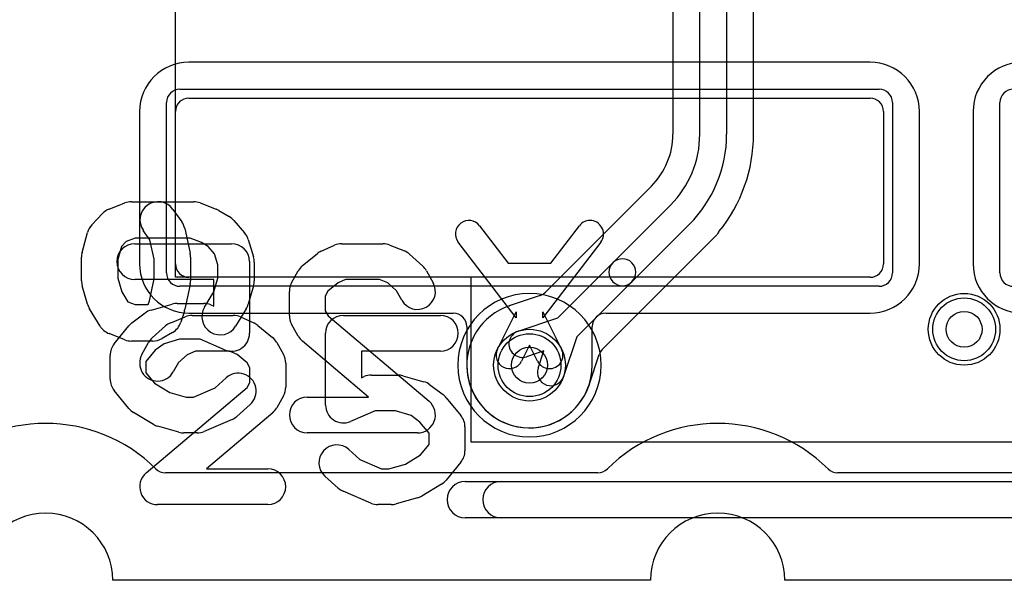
# Model space of a CAD drawing. Extents: x 0 to 30.5, y 0 to 20.
# Tile 8 of 17: x 19.5 to 25, y 0 to 3.1. Entities that reach past the tile are written whole.
import ezdxf

# ---------------------------------------------------------------- set-up
doc = ezdxf.new("R2010")
doc.units = 0
for name, color, linetype in [('Hole', 1, 'CONTINUOUS'), ('L1', 3, 'CONTINUOUS'), ('L2', 3, 'CONTINUOUS'), ('L4', 3, 'CONTINUOUS'), ('MetalMask-A', 176, 'CONTINUOUS'), ('Outline', 7, 'CONTINUOUS'), ('PartsArea-A', 111, 'CONTINUOUS'), ('PartsSilk-A', 221, 'CONTINUOUS'), ('PartsSilk-B', 221, 'CONTINUOUS'), ('Resist-A', 2, 'CONTINUOUS'), ('Resist-B', 2, 'CONTINUOUS'), ('Silk-A', 140, 'CONTINUOUS'), ('Silk-B', 140, 'CONTINUOUS')]:
    doc.layers.add(name, color=color, linetype=linetype)

msp = doc.modelspace()

# ---------------------------------------------------------------- linework, layer by layer
at = {"layer": 'Hole'}
for centre in [(24.8, 1.4), (22.375, 1.2)]:
    msp.add_circle(centre, 0.1, dxfattribs=at)
at = {"layer": 'L1'}
for p, q in [((24.275, 2.89004), (20.475, 2.89004)), ((20.475, 2.69), (24.275, 2.69)), ((20.19996, 2.615), (20.19996, 1.765)), ((20.4, 1.765), (20.4, 2.615)), ((24.35, 2.615), (24.35, 1.765)), ((24.55004, 1.765), (24.55004, 2.615)), ((24.84996, 2.615), (24.84996, 1.765)), ((22.09689, 1.9775), (22.25638, 1.76877)), ((22.49362, 1.76877), (22.65311, 1.9775)), ((22.3, 1.46463), (21.97771, 1.88642)), ((22.77229, 1.88642), (22.45, 1.46463)), ((22.25638, 1.76877), (22.49362, 1.76877)), ((24.275, 1.69), (20.475, 1.69)), ((20.475, 1.48996), (21.94998, 1.48996)), ((22.19604, 1.28929), (22.3, 1.49766)), ((22.3, 1.49766), (22.3, 1.46463)), ((22.45, 1.46463), (22.45, 1.49766)), ((22.45, 1.49766), (22.55396, 1.28929)), ((22.80002, 1.48996), (24.275, 1.48996)), ((22.02495, 1.41499), (22.02495, 1.2)), ((22.72505, 1.20001), (22.72505, 1.41499)), ((22.375, 1.312), (22.33026, 1.22233)), ((22.41974, 1.22233), (22.375, 1.312)), ((22.75651, 0.6), (20.34349, 0.6)), ((29, 0.6), (24.09349, 0.6))]:
    msp.add_line(p, q, dxfattribs=at)
for centre in [(24.8, 1.4), (22.375, 1.2)]:
    msp.add_circle(centre, 0.2, dxfattribs=at)
for centre, radius, start, end in [((20.475, 2.615), 0.27504, 90, 180), ((24.275, 2.615), 0.27504, 0, 90), ((25.125, 2.615), 0.27504, 90, 180), ((20.475, 2.615), 0.075, 90, 180), ((24.275, 2.615), 0.075, 0, 90), ((22.0373, 1.93196), 0.075, 37.38786, -142.61669), ((22.7127, 1.93196), 0.075, -37.38786, 142.61669), ((20.475, 1.765), 0.27504, 180, -90), ((20.475, 1.765), 0.075, 180, -90), ((24.275, 1.765), 0.27504, -90, 0), ((24.275, 1.765), 0.075, -90, 0), ((25.125, 1.765), 0.27504, 180, -90), ((21.94998, 1.41499), 0.07497, 0, 90), ((22.80002, 1.41499), 0.07497, 90, 180), ((22.26315, 1.25581), 0.075, 153.4862, -26.51596), ((22.48685, 1.25581), 0.075, -153.4862, 26.51596), ((22.375, 1.20001), 0.35005, -179.99836, 0), ((19.675, 0), 0.875, 45.27781, 134.72219), ((23.425, 0), 0.875, 45.27781, 134.72219), ((20.34349, 0.675), 0.075, -134.72452, -90), ((22.75651, 0.675), 0.075, -90, -45.27548), ((24.09349, 0.675), 0.075, -134.72452, -90)]:
    msp.add_arc(centre, radius, start, end, dxfattribs=at)
at = {"layer": 'L2'}
for p, q in [((22.75651, 0.6), (20.34349, 0.6)), ((29, 0.6), (24.09349, 0.6))]:
    msp.add_line(p, q, dxfattribs=at)
msp.add_circle((24.8, 1.4), 0.2, dxfattribs=at)
for centre, radius, start, end in [((22.375, 1.2), 0.40004, 90, -90), ((22.375, 1.2), 0.40004, -90, 90), ((19.675, 0), 0.875, 45.27781, 134.72219), ((23.425, 0), 0.875, 45.27781, 134.72219), ((20.34349, 0.675), 0.075, -134.72452, -90), ((22.75651, 0.675), 0.075, -90, -45.27548), ((24.09349, 0.675), 0.075, -134.72452, -90)]:
    msp.add_arc(centre, radius, start, end, dxfattribs=at)
at = {"layer": 'L4'}
for p, q in [((23.62504, 2.48803), (23.62504, 11.85)), ((23.325, 2.48803), (23.325, 11.58697)), ((23.475, 11.58697), (23.475, 2.48803)), ((23.17496, 5.72496), (23.17496, 2.48803)), ((23.05532, 2.19858), (22.46383, 1.60709)), ((22.84047, 1.77153), (23.16098, 2.09205)), ((23.26704, 1.98598), (22.94653, 1.66547)), ((22.7831, 1.28984), (23.42163, 1.92837)), ((22.53246, 1.46352), (22.84047, 1.77153)), ((22.94653, 1.66547), (22.63852, 1.35746)), ((22.43424, 1.58888), (22.26677, 1.5329)), ((22.43513, 1.58918), (22.43478, 1.58906)), ((22.26657, 1.53283), (22.26479, 1.53223)), ((22.3116, 1.38968), (22.53246, 1.46352)), ((22.63852, 1.35746), (22.56468, 1.1366)), ((22.45419, 1.27919), (22.35916, 1.24742)), ((22.42242, 1.18416), (22.45419, 1.27919)), ((22.70731, 1.08999), (22.76401, 1.25959)), ((22.75651, 0.6), (20.34349, 0.6)), ((29, 0.6), (24.09349, 0.6))]:
    msp.add_line(p, q, dxfattribs=at)
for centre in [(24.8, 1.4), (22.375, 1.2)]:
    msp.add_circle(centre, 0.2, dxfattribs=at)
for centre, radius, start, end in [((22.765, 2.48803), 0.40996, -44.89426, 0), ((22.765, 2.48803), 0.56, -45, 0), ((22.765, 2.48803), 0.71, -45.00057, 0), ((22.76499, 2.48803), 0.86005, -39.1614, 0), ((23.00231, 2.25159), 0.07497, -45, -44.89191), ((23.48998, 1.89756), 0.07497, 140.84126, 155.73567), ((22.8935, 1.7185), 0.075, 135, -45), ((22.8935, 1.7185), 0.075, -45, 135), ((22.41082, 1.6601), 0.07497, -71.07928, -45), ((22.41047, 1.65998), 0.07497, -71.5143, -71.07928), ((22.37498, 1.19996), 0.35006, 108.7926, -18.44064), ((22.23806, 1.60233), 0.07497, -71.20735, -70.63457), ((22.33538, 1.31855), 0.22504, 108.48487, 108.78358), ((22.24056, 1.60318), 0.07497, -71.75598, -71.14455), ((22.2426, 1.60387), 0.07497, -71.35481, -71.19288), ((22.33538, 1.31855), 0.075, 108.48568, -71.51371), ((22.83511, 1.23582), 0.07497, 136.89709, 161.5143), ((22.83525, 1.23597), 0.07497, 135.15132, 137.0539), ((22.83518, 1.2359), 0.07497, 134.92434, 135.07566), ((22.83525, 1.23597), 0.07497, 134.83787, 135), ((22.83555, 1.23627), 0.07497, 135, 135.16213), ((22.83569, 1.23641), 0.07497, 135, 135.15132), ((22.83567, 1.23639), 0.07497, 134.52444, 134.97838), ((22.49355, 1.16038), 0.075, 161.51432, -18.48629), ((22.77841, 1.06622), 0.07497, 161.5143, 162.12576), ((19.675, 0), 0.875, 45.27781, 134.72219), ((23.425, 0), 0.875, 45.27781, 134.72219), ((20.34349, 0.675), 0.075, -134.72452, -90), ((22.75651, 0.675), 0.075, -90, -45.27548), ((24.09349, 0.675), 0.075, -134.72452, -90)]:
    msp.add_arc(centre, radius, start, end, dxfattribs=at)
at = {"layer": 'MetalMask-A'}
for p, q in [((20.475, 2.69), (24.275, 2.69)), ((20.4, 1.765), (20.4, 2.615)), ((24.35, 2.615), (24.35, 1.765)), ((24.275, 1.69), (20.475, 1.69))]:
    msp.add_line(p, q, dxfattribs=at)
for centre, start, end in [((20.475, 2.615), 90, 180), ((24.275, 2.615), 0, 90), ((20.475, 1.765), 180, -90), ((24.275, 1.765), -90, 0)]:
    msp.add_arc(centre, 0.075, start, end, dxfattribs=at)
at = {"layer": 'Outline'}
for p, q in [((23.05, 0), (20.05, 0)), ((29, 0), (23.8, 0))]:
    msp.add_line(p, q, dxfattribs=at)
for centre in [(19.675, 0), (23.425, 0)]:
    msp.add_arc(centre, 0.375, 0, 180, dxfattribs=at)
at = {"layer": 'PartsArea-A'}
for p, q in [((20.4, 1.69), (20.4, 12.85)), ((22.05, 1.69), (20.4, 1.69)), ((22.05, 0.77), (22.05, 1.69)), ((27.35, 0.77), (22.05, 0.77))]:
    msp.add_line(p, q, dxfattribs=at)
at = {"layer": 'PartsSilk-A'}
for p, q in [((20.02918, 2.07028), (20.1181, 2.10487)), ((20.15493, 2.11178), (20.50071, 2.11178)), ((20.53754, 2.10487), (20.62646, 2.07028)), ((19.93315, 1.98341), (19.99243, 2.04566)), ((20.3858, 2.06923), (20.4352, 2.00006)), ((20.64082, 2.06335), (20.7001, 2.02877)), ((20.72606, 2.00712), (20.78533, 1.93795)), ((19.87895, 1.82897), (19.90859, 1.93963)), ((20.25759, 1.89911), (20.22044, 1.95113)), ((20.45187, 1.9623), (20.48151, 1.82397)), ((20.12396, 1.88912), (20.09817, 1.86203)), ((20.174, 1.90858), (20.12396, 1.88912)), ((20.48164, 1.90858), (20.174, 1.90858)), ((20.28056, 1.79192), (20.25759, 1.89911)), ((20.54534, 1.8838), (20.48164, 1.90858)), ((20.58291, 1.86189), (20.54534, 1.8838)), ((20.80533, 1.90158), (20.83497, 1.80475)), ((20.09817, 1.86203), (20.07869, 1.78931)), ((20.61723, 1.82183), (20.58291, 1.86189)), ((20.63622, 1.75981), (20.61723, 1.82183)), ((19.87549, 1.67126), (19.87549, 1.80268)), ((20.07869, 1.78931), (20.07869, 1.68549)), ((20.28056, 1.68202), (20.28056, 1.79192)), ((20.48376, 1.80268), (20.48376, 1.67126)), ((20.63622, 1.68549), (20.63622, 1.75981)), ((20.83942, 1.77501), (20.83942, 1.67126)), ((20.07869, 1.68549), (20.10062, 1.60874)), ((20.2542, 1.559), (20.28056, 1.68202)), ((20.48151, 1.64997), (20.45187, 1.51164)), ((20.61429, 1.60874), (20.63622, 1.68549)), ((19.90904, 1.5396), (19.8794, 1.64335)), ((20.10062, 1.60874), (20.13477, 1.55295)), ((20.56225, 1.52372), (20.61429, 1.60874)), ((20.83551, 1.64335), (20.80587, 1.5396)), ((20.13477, 1.55295), (20.174, 1.53769)), ((20.24601, 1.53769), (20.24776, 1.53871)), ((20.24776, 1.53871), (20.2542, 1.559)), ((19.97936, 1.41763), (19.92008, 1.51446)), ((20.174, 1.53769), (20.24601, 1.53769)), ((20.44936, 1.50219), (20.4296, 1.43994)), ((20.79484, 1.51447), (20.73557, 1.41764)), ((20.1181, 1.3414), (20.02918, 1.37599)), ((20.38396, 1.38293), (20.32468, 1.34834)), ((20.27348, 1.33449), (20.15493, 1.33449)), ((22.01642, 0.5516), (27.59963, 0.5516)), ((27.59963, 0.3484), (22.01642, 0.3484))]:
    msp.add_line(p, q, dxfattribs=at)
for centre, start, end in [((20.15493, 2.01018), 90, 111.2561), ((20.30312, 2.01018), 35.5344, -144.46624), ((20.50071, 2.01018), 68.74628, 90), ((20.06601, 1.97559), 111.25372, 136.39994), ((20.58963, 1.97559), 59.74519, 68.7439), ((20.00673, 1.91334), 136.39971, 165.00544), ((20.35252, 1.94101), 12.09515, 35.53376), ((20.64891, 1.94101), 40.59334, 59.74356), ((20.70818, 1.87184), 17.02064, 40.59242), ((19.97709, 1.80268), 165.00356, 180), ((20.38216, 1.80268), 0, 12.09391), ((20.73782, 1.77501), 0, 17.01953), ((19.97709, 1.67126), 180, -164.05606), ((20.38216, 1.67126), -12.09515, 0), ((20.73782, 1.67126), -15.94462, 0), ((20.00673, 1.56751), -164.05538, -148.52474), ((20.70818, 1.56751), -31.4686, -15.94394), ((20.35252, 1.53293), -17.61104, -12.09391), ((20.64891, 1.47068), 148.53141, -31.47095), ((20.33276, 1.47068), -59.73747, -17.61098), ((20.06601, 1.47068), -148.52365, -111.2561), ((20.15493, 1.43609), -111.25372, -90), ((20.27348, 1.43609), -90, -59.73635), ((22.01642, 0.45), 90, -90)]:
    msp.add_arc(centre, 0.1016, start, end, dxfattribs=at)
at = {"layer": 'PartsSilk-B'}
for p, q in [((20.17222, 1.87778), (20.71296, 1.87778)), ((21.21266, 1.83563), (21.28674, 1.86897)), ((21.32778, 1.87778), (21.55741, 1.87778)), ((21.59528, 1.87033), (21.67676, 1.83699)), ((21.1089, 1.75518), (21.19038, 1.82184)), ((21.70578, 1.81877), (21.77985, 1.75211)), ((20.81296, 1.77778), (20.81296, 1.37778)), ((21.04777, 1.65967), (21.0848, 1.72634)), ((21.80038, 1.72635), (21.83742, 1.65968)), ((20.61296, 1.67778), (20.17222, 1.67778)), ((20.61296, 1.52943), (20.61296, 1.67778)), ((21.30679, 1.65867), (21.25035, 1.6125)), ((21.34925, 1.67778), (21.30679, 1.65867)), ((21.53774, 1.67778), (21.34925, 1.67778)), ((21.58492, 1.65847), (21.53774, 1.67778)), ((21.63365, 1.61462), (21.58492, 1.65847)), ((21.03519, 1.47778), (21.03519, 1.61111)), ((21.25035, 1.6125), (21.23519, 1.5852)), ((21.66258, 1.56254), (21.63365, 1.61462)), ((20.26367, 1.50738), (20.38219, 1.54071)), ((20.40926, 1.54444), (20.55741, 1.54444)), ((21.23519, 1.5852), (21.23519, 1.50369)), ((20.15667, 1.43556), (20.23074, 1.49111)), ((20.5968, 1.53636), (20.61296, 1.52943)), ((21.23519, 1.50369), (21.25077, 1.47564)), ((21.0848, 1.36255), (21.04777, 1.42922)), ((21.25077, 1.47564), (21.81459, 0.99856)), ((20.05767, 1.31873), (20.13915, 1.41873)), ((20.33579, 1.3199), (20.28646, 1.2829)), ((20.42305, 1.34444), (20.33579, 1.3199)), ((20.53689, 1.34444), (20.42305, 1.34444)), ((20.67357, 1.28586), (20.53689, 1.34444)), ((21.47701, 1.02222), (21.10763, 1.33477)), ((20.28646, 1.2829), (20.23519, 1.21998)), ((20.03519, 1.12222), (20.03519, 1.25556)), ((20.23519, 1.21998), (20.23519, 1.1578)), ((20.23519, 1.1578), (20.28313, 1.09896)), ((20.28313, 1.09896), (20.36775, 1.0482)), ((20.62133, 1.07429), (20.6831, 1.12989)), ((20.13915, 0.95905), (20.05767, 1.05905)), ((20.36775, 1.0482), (20.4601, 1.02222)), ((20.49984, 1.02222), (20.62133, 1.07429)), ((20.4601, 1.02222), (20.49984, 1.02222)), ((21.13519, 1.02222), (21.47701, 1.02222)), ((20.27633, 0.86981), (20.16522, 0.93647)), ((20.8169, 0.98123), (20.74283, 0.91456)), ((20.71532, 0.89698), (20.55976, 0.83031)), ((20.41922, 0.82596), (20.3007, 0.8593)), ((20.52037, 0.82222), (20.4463, 0.82222)), ((21.75, 0.82222), (21.13519, 0.82222))]:
    msp.add_line(p, q, dxfattribs=at)
for centre, start, end in [((20.17222, 1.77778), 90, -90), ((20.71296, 1.77778), 0, 90), ((21.32778, 1.77778), 90, 114.2301), ((21.55741, 1.77778), 67.7464, 90), ((21.2537, 1.74444), 114.2301, 129.28618), ((21.63889, 1.74444), 48.01577, 67.7464), ((21.17222, 1.67778), 129.28618, 150.94873), ((21.71296, 1.67778), 29.05627, 48.01577), ((21.13519, 1.61111), 150.94873, 180), ((21.75, 1.61111), -150.94373, 29.05533), ((20.40926, 1.44444), 90, 105.70536), ((20.55741, 1.44444), 66.80367, 90), ((20.29074, 1.41111), 105.70536, 126.8699), ((20.21667, 1.35556), 126.8699, 140.82387), ((21.13519, 1.47778), 180, -150.94873), ((20.71296, 1.37778), -113.19633, 0), ((20.13519, 1.25556), 140.82387, 180), ((21.17222, 1.41111), -150.94873, -130.234), ((20.75, 1.05556), -48.01151, 131.9902), ((20.13519, 1.12222), 180, -140.82387), ((21.13519, 0.92222), 90, -90), ((21.75, 0.92222), -90, 49.76369), ((20.21667, 1.02222), -140.82387, -120.96376), ((20.67593, 0.98889), -66.80141, -48.01151), ((20.32778, 0.95556), -120.96376, -105.71243), ((20.4463, 0.92222), -105.71243, -90), ((20.52037, 0.92222), -90, -66.80141)]:
    msp.add_arc(centre, 0.1, start, end, dxfattribs=at)
at = {"layer": 'Resist-A'}
for p, q in [((20.425, 2.74), (24.325, 2.74)), ((20.35, 1.715), (20.35, 2.665)), ((24.4, 2.665), (24.4, 1.715)), ((25, 1.715), (25, 2.665)), ((24.325, 1.64), (20.425, 1.64))]:
    msp.add_line(p, q, dxfattribs=at)
for centre in [(24.8, 1.4), (22.375, 1.2)]:
    msp.add_circle(centre, 0.175, dxfattribs=at)
for centre, start, end in [((20.425, 2.665), 90, 180), ((24.325, 2.665), 0, 90), ((25.075, 2.665), 90, 180), ((20.425, 1.715), 180, -90), ((24.325, 1.715), -90, 0), ((25.075, 1.715), 180, -90)]:
    msp.add_arc(centre, 0.075, start, end, dxfattribs=at)
at = {"layer": 'Resist-B'}
for centre in [(24.8, 1.4), (22.375, 1.2)]:
    msp.add_circle(centre, 0.175, dxfattribs=at)
at = {"layer": 'Silk-A'}
for p, q in [((20.37324, 1.43699), (20.45472, 1.47033)), ((20.49259, 1.47778), (20.72222, 1.47778)), ((20.76326, 1.46897), (20.83734, 1.43563)), ((21.33704, 1.47778), (21.87778, 1.47778)), ((20.27015, 1.35211), (20.34422, 1.41877)), ((20.85962, 1.42184), (20.9411, 1.35518)), ((21.23704, 0.97778), (21.23704, 1.37778)), ((20.21258, 1.25968), (20.24962, 1.32635)), ((20.9652, 1.32634), (21.00223, 1.25967)), ((20.51226, 1.27778), (20.46508, 1.25847)), ((20.70075, 1.27778), (20.51226, 1.27778)), ((20.74321, 1.25867), (20.70075, 1.27778)), ((21.87778, 1.27778), (21.43704, 1.27778)), ((21.43704, 1.27778), (21.43704, 1.12943)), ((20.41635, 1.21462), (20.38742, 1.16254)), ((20.46508, 1.25847), (20.41635, 1.21462)), ((20.79965, 1.2125), (20.74321, 1.25867)), ((20.81481, 1.1852), (20.79965, 1.2125)), ((21.01481, 1.21111), (21.01481, 1.07778)), ((20.81481, 1.10369), (20.81481, 1.1852)), ((20.79923, 1.07564), (20.81481, 1.10369)), ((21.43704, 1.12943), (21.4532, 1.13636)), ((21.49259, 1.14444), (21.64074, 1.14444)), ((21.66781, 1.14071), (21.78633, 1.10738)), ((20.23541, 0.59856), (20.79923, 1.07564)), ((21.81926, 1.09111), (21.89333, 1.03556)), ((21.00223, 1.02922), (20.9652, 0.96255)), ((21.91085, 1.01873), (21.99233, 0.91873)), ((20.94237, 0.93477), (20.57299, 0.62222)), ((21.51311, 0.94444), (21.37643, 0.88586)), ((21.62695, 0.94444), (21.51311, 0.94444)), ((21.71421, 0.9199), (21.62695, 0.94444)), ((21.76354, 0.8829), (21.71421, 0.9199)), ((21.81481, 0.81998), (21.76354, 0.8829)), ((22.01481, 0.85556), (22.01481, 0.72222)), ((21.81481, 0.7578), (21.81481, 0.81998)), ((21.3669, 0.72989), (21.42867, 0.67429)), ((21.76687, 0.69896), (21.81481, 0.7578)), ((21.42867, 0.67429), (21.55016, 0.62222)), ((21.68225, 0.6482), (21.76687, 0.69896)), ((20.57299, 0.62222), (20.91481, 0.62222)), ((21.55016, 0.62222), (21.5899, 0.62222)), ((21.5899, 0.62222), (21.68225, 0.6482)), ((21.99233, 0.65905), (21.91085, 0.55905)), ((21.30717, 0.51456), (21.2331, 0.58123)), ((22.21642, 0.5516), (27.59963, 0.5516)), ((21.49024, 0.43031), (21.33468, 0.49698)), ((21.88478, 0.53647), (21.77367, 0.46981)), ((21.7493, 0.4593), (21.63078, 0.42596)), ((20.91481, 0.42222), (20.3, 0.42222)), ((21.6037, 0.42222), (21.52963, 0.42222)), ((27.59963, 0.3484), (22.21642, 0.3484))]:
    msp.add_line(p, q, dxfattribs=at)
for centre, radius, start, end in [((20.41111, 1.34444), 0.1, 112.2536, 131.98593), ((20.49259, 1.37778), 0.1, 90, 112.2534), ((20.72222, 1.37778), 0.1, 65.7699, 90), ((20.7963, 1.34444), 0.1, 50.71382, 65.76968), ((21.33704, 1.37778), 0.1, 90, 180), ((21.87778, 1.37778), 0.1, -90, 90), ((20.33704, 1.27778), 0.1, 131.98423, 150.94467), ((20.87778, 1.27778), 0.1, 29.05127, 50.71289), ((20.3, 1.21111), 0.1, 150.94373, -29.05533), ((20.91481, 1.21111), 0.1, 0, 29.04877), ((21.49259, 1.04444), 0.1, 90, 113.19726), ((21.64074, 1.04444), 0.1, 74.29464, 90), ((21.75926, 1.01111), 0.1, 53.1301, 74.29304), ((20.91481, 1.07778), 0.1, -29.05127, 0), ((21.83333, 0.95556), 0.1, 39.17613, 53.13134), ((20.87778, 1.01111), 0.1, -49.766, -29.04877), ((21.33704, 0.97778), 0.1, 180, -66.80367), ((21.91481, 0.85556), 0.1, 0, 39.17315), ((21.3, 0.65556), 0.1, 48.01151, -131.9902), ((21.91481, 0.72222), 0.1, -39.17613, 0), ((20.91481, 0.52222), 0.1, -90, 90), ((20.3, 0.52222), 0.1, 130.234, -90), ((21.83333, 0.62222), 0.1, -59.03624, -39.17315), ((22.21642, 0.45), 0.1016, 90, -90), ((21.37407, 0.58889), 0.1, -131.98849, -113.19903), ((21.72222, 0.55556), 0.1, -74.28757, -59.03852), ((21.52963, 0.52222), 0.1, -113.19859, -90), ((21.6037, 0.52222), 0.1, -90, -74.28856)]:
    msp.add_arc(centre, radius, start, end, dxfattribs=at)
at = {"layer": 'Silk-B'}
for p, q in [((20.17222, 1.87778), (20.71296, 1.87778)), ((21.21266, 1.83563), (21.28674, 1.86897)), ((21.32778, 1.87778), (21.55741, 1.87778)), ((21.59528, 1.87033), (21.67676, 1.83699)), ((21.1089, 1.75518), (21.19038, 1.82184)), ((21.70578, 1.81877), (21.77985, 1.75211)), ((20.81296, 1.77778), (20.81296, 1.37778)), ((21.04777, 1.65967), (21.0848, 1.72634)), ((21.80038, 1.72635), (21.83742, 1.65968)), ((20.61296, 1.67778), (20.17222, 1.67778)), ((20.61296, 1.52943), (20.61296, 1.67778)), ((21.30679, 1.65867), (21.25035, 1.6125)), ((21.34925, 1.67778), (21.30679, 1.65867)), ((21.53774, 1.67778), (21.34925, 1.67778)), ((21.58492, 1.65847), (21.53774, 1.67778)), ((21.63365, 1.61462), (21.58492, 1.65847)), ((21.03519, 1.47778), (21.03519, 1.61111)), ((21.25035, 1.6125), (21.23519, 1.5852)), ((21.66258, 1.56254), (21.63365, 1.61462)), ((20.26367, 1.50738), (20.38219, 1.54071)), ((20.40926, 1.54444), (20.55741, 1.54444)), ((21.23519, 1.5852), (21.23519, 1.50369)), ((20.15667, 1.43556), (20.23074, 1.49111)), ((20.5968, 1.53636), (20.61296, 1.52943)), ((21.23519, 1.50369), (21.25077, 1.47564)), ((21.0848, 1.36255), (21.04777, 1.42922)), ((21.25077, 1.47564), (21.81459, 0.99856)), ((20.05767, 1.31873), (20.13915, 1.41873)), ((20.33579, 1.3199), (20.28646, 1.2829)), ((20.42305, 1.34444), (20.33579, 1.3199)), ((20.53689, 1.34444), (20.42305, 1.34444)), ((20.67357, 1.28586), (20.53689, 1.34444)), ((21.47701, 1.02222), (21.10763, 1.33477)), ((20.28646, 1.2829), (20.23519, 1.21998)), ((20.03519, 1.12222), (20.03519, 1.25556)), ((20.23519, 1.21998), (20.23519, 1.1578)), ((20.23519, 1.1578), (20.28313, 1.09896)), ((20.28313, 1.09896), (20.36775, 1.0482)), ((20.62133, 1.07429), (20.6831, 1.12989)), ((20.13915, 0.95905), (20.05767, 1.05905)), ((20.36775, 1.0482), (20.4601, 1.02222)), ((20.49984, 1.02222), (20.62133, 1.07429)), ((20.4601, 1.02222), (20.49984, 1.02222)), ((21.13519, 1.02222), (21.47701, 1.02222)), ((20.27633, 0.86981), (20.16522, 0.93647)), ((20.8169, 0.98123), (20.74283, 0.91456)), ((20.71532, 0.89698), (20.55976, 0.83031)), ((20.41922, 0.82596), (20.3007, 0.8593)), ((20.52037, 0.82222), (20.4463, 0.82222)), ((21.75, 0.82222), (21.13519, 0.82222))]:
    msp.add_line(p, q, dxfattribs=at)
for centre, start, end in [((20.17222, 1.77778), 90, -90), ((20.71296, 1.77778), 0, 90), ((21.32778, 1.77778), 90, 114.2301), ((21.55741, 1.77778), 67.7464, 90), ((21.2537, 1.74444), 114.2301, 129.28618), ((21.63889, 1.74444), 48.01577, 67.7464), ((21.17222, 1.67778), 129.28618, 150.94873), ((21.71296, 1.67778), 29.05627, 48.01577), ((21.13519, 1.61111), 150.94873, 180), ((21.75, 1.61111), -150.94373, 29.05533), ((20.40926, 1.44444), 90, 105.70536), ((20.55741, 1.44444), 66.80367, 90), ((20.29074, 1.41111), 105.70536, 126.8699), ((20.21667, 1.35556), 126.8699, 140.82387), ((21.13519, 1.47778), 180, -150.94873), ((20.71296, 1.37778), -113.19633, 0), ((20.13519, 1.25556), 140.82387, 180), ((21.17222, 1.41111), -150.94873, -130.234), ((20.75, 1.05556), -48.01151, 131.9902), ((20.13519, 1.12222), 180, -140.82387), ((21.13519, 0.92222), 90, -90), ((21.75, 0.92222), -90, 49.76369), ((20.21667, 1.02222), -140.82387, -120.96376), ((20.67593, 0.98889), -66.80141, -48.01151), ((20.32778, 0.95556), -120.96376, -105.71243), ((20.4463, 0.92222), -105.71243, -90), ((20.52037, 0.92222), -90, -66.80141)]:
    msp.add_arc(centre, 0.1, start, end, dxfattribs=at)

doc.saveas('drawing.dxf')
